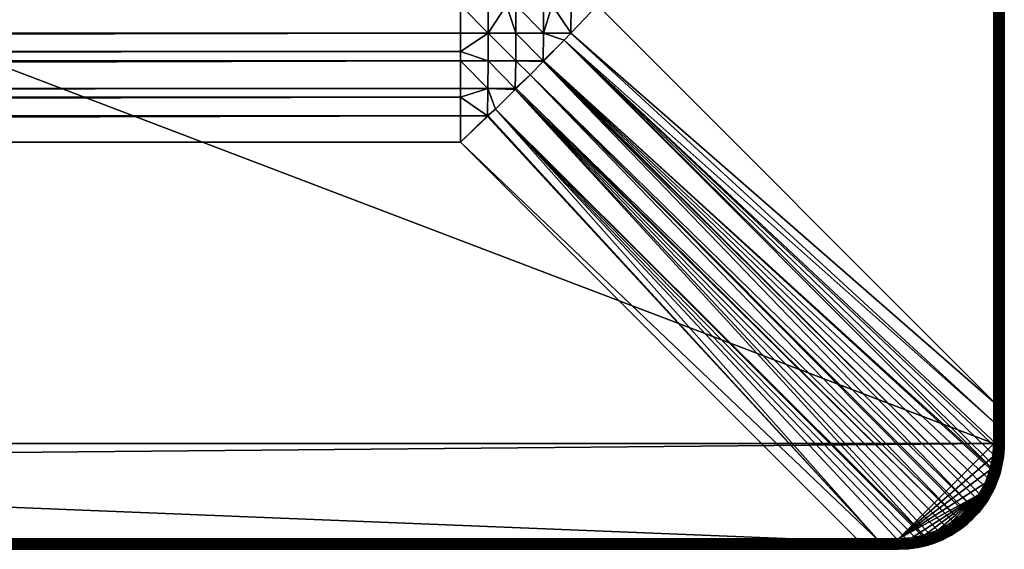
# Model space of a CAD drawing. Header units: inches. Extents: x 11 to 2011, y 36 to 836.
# Tile 73 of 108: x 1825 to 2011, y 36 to 136. Entities that reach past the tile are written whole.
import ezdxf

# ---------------------------------------------------------------- set-up
doc = ezdxf.new("R2010")
doc.units = ezdxf.units.IN
doc.header["$MEASUREMENT"] = 0
doc.layers.get('0').update_dxf_attribs({"true_color": 0x3d8606})

msp = doc.modelspace()

# ---------------------------------------------------------------- meshes
at = {"color": 71, "true_color": 0xb8e499}
mesh = msp.add_polyface(dxfattribs=at)
corners = [(814.88, 836.1, 707), (814.88, 836.1, 704.53), (422.88, 836.1, 707), (422.88, 836.1, 704.53), (30.88, 836.1, 707), (38.24, 836.1, 704.53), (30.88, 36.1, 707), (38.24, 36.1, 704.53), (422.88, 36.1, 707), (422.88, 36.1, 704.53), (814.88, 36.1, 707), (814.88, 36.1, 704.53), (2008.88, 56.1, 709), (12.88, 816.1, 709), (12.88, 56.1, 709), (30.88, 38.1, 709), (30.88, 834.1, 709), (1990.88, 834.1, 709), (113.62, 138.84, 679), (108.35, 733.37, 679.14), (113.62, 733.37, 679), (108.48, 754.26, 681.42), (108.46, 754.35, 681.44), (113.62, 759.25, 682.41), (108.36, 738.63, 679.28), (108.42, 749.1, 680.38), (113.62, 743.88, 679.55), (108.38, 743.88, 679.69), (113.62, 742.08, 679.41), (113.62, 738.63, 679.14), (113.62, 754.28, 681.21), (113.62, 750.73, 680.55), (113.62, 749.1, 680.25), (113.62, 112.95, 682.41), (108.46, 117.85, 681.44), (113.62, 117.92, 681.21), (108.48, 117.94, 681.42), (113.62, 121.48, 680.55), (108.42, 123.1, 680.38), (113.62, 123.1, 680.25), (108.38, 128.32, 679.69), (113.62, 128.32, 679.55), (113.62, 130.12, 679.41), (108.36, 133.57, 679.28), (113.62, 133.57, 679.14), (108.35, 138.84, 679.14), (38.24, 836.07, 704.21), (38.24, 36.13, 704.21), (1990.88, 38.1, 709), (30.88, 37.75, 708.97), (1990.88, 37.75, 708.97), (30.88, 37.42, 708.88), (1990.88, 37.42, 708.88), (30.88, 37.1, 708.73), (1990.88, 37.1, 708.73), (30.88, 36.82, 708.53), (1990.88, 36.82, 708.53), (30.88, 36.57, 708.29), (1990.88, 36.57, 708.29), (30.88, 36.37, 708), (30.88, 36.13, 707.35), (30.88, 836.07, 707.35)]
mesh.append_faces([[corners[k] for k in face] for face in [(0, 1, 2), (2, 1, 3), (2, 3, 4), (4, 3, 5), (6, 7, 8), (8, 7, 9), (8, 9, 10), (10, 9, 11), (12, 13, 14), (15, 12, 14), (16, 13, 17), (18, 19, 20), (21, 22, 23), (20, 19, 24), (25, 26, 27), (27, 26, 28), (27, 28, 24), (24, 28, 29), (24, 29, 20), (23, 30, 21), (21, 30, 31), (21, 31, 25), (25, 31, 32), (25, 32, 26), (33, 34, 35), (35, 34, 36), (35, 36, 37), (37, 36, 38), (37, 38, 39), (39, 38, 40), (39, 40, 41), (41, 40, 42), (42, 40, 43), (42, 43, 44), (44, 43, 45), (44, 45, 18), (5, 3, 46), (46, 3, 1), (9, 7, 47), (47, 11, 9), (48, 15, 49), (50, 49, 51), (52, 51, 53), (54, 53, 55), (56, 55, 57), (58, 57, 59), (6, 8, 60), (60, 8, 10), (2, 4, 61), (61, 0, 2)]], dxfattribs={"color": 71})
mesh = msp.add_polyface(dxfattribs=at)
corners = [(1990.88, 836.1, 707), (1983.52, 836.1, 704.53), (1598.88, 836.1, 707), (1598.88, 836.1, 704.53), (1206.88, 836.1, 707), (1206.88, 836.1, 704.53), (1206.88, 36.1, 707), (1206.88, 36.1, 704.53), (1598.88, 36.1, 707), (1598.88, 36.1, 704.53), (1990.88, 36.1, 707), (1983.52, 36.1, 704.53), (2008.88, 816.1, 709), (12.88, 816.1, 709), (2008.88, 56.1, 709), (1990.88, 38.1, 709), (30.88, 38.1, 709), (1990.88, 834.1, 709), (1913.41, 733.37, 679.14), (1913.41, 138.84, 679.14), (1908.15, 733.37, 679), (1908.15, 138.84, 679), (1913.4, 133.57, 679.28), (1908.15, 133.57, 679.14), (1908.15, 130.12, 679.41), (1908.15, 121.48, 680.55), (1908.15, 123.1, 680.25), (1913.35, 123.1, 680.38), (1913.38, 117.93, 681.42), (1913.3, 117.85, 681.44), (1913.29, 117.94, 681.42), (1908.15, 112.95, 682.41), (1908.15, 117.92, 681.21), (1914.76, 119.23, 681.16), (1908.15, 128.32, 679.55), (1913.38, 128.32, 679.69), (1908.15, 738.63, 679.14), (1913.38, 754.28, 681.42), (1913.35, 749.1, 680.38), (1913.29, 754.26, 681.42), (1913.3, 754.35, 681.44), (1913.4, 738.63, 679.28), (1908.15, 742.08, 679.41), (1913.38, 743.88, 679.69), (1908.15, 759.25, 682.41), (1908.15, 754.28, 681.21), (1908.15, 750.73, 680.55), (1908.15, 749.1, 680.25), (1908.15, 743.88, 679.55), (1983.52, 836.07, 704.21), (1983.52, 36.13, 704.21), (1990.88, 36.13, 707.35), (30.88, 835.98, 707.68), (1990.88, 835.98, 707.68), (1990.88, 836.07, 707.35)]
mesh.append_faces([[corners[k] for k in face] for face in [(0, 1, 2), (2, 1, 3), (2, 3, 4), (4, 3, 5), (6, 7, 8), (8, 7, 9), (8, 9, 10), (10, 9, 11), (12, 13, 14), (15, 14, 16), (17, 13, 12), (18, 19, 20), (20, 19, 21), (22, 23, 21), (23, 22, 24), (25, 26, 27), (28, 29, 30), (30, 29, 31), (30, 31, 32), (32, 25, 30), (30, 25, 27), (30, 27, 33), (26, 34, 27), (27, 34, 35), (34, 24, 35), (35, 24, 22), (21, 19, 22), (18, 20, 36), (37, 38, 39), (37, 39, 40), (18, 36, 41), (41, 36, 42), (41, 42, 43), (44, 40, 45), (45, 40, 39), (45, 39, 46), (46, 39, 38), (46, 38, 47), (47, 38, 43), (47, 43, 48), (48, 43, 42), (3, 1, 49), (49, 5, 3), (11, 9, 50), (50, 9, 7), (8, 10, 51), (51, 6, 8), (52, 53, 54), (0, 2, 54), (54, 2, 4)]], dxfattribs={"color": 71})
mesh = msp.add_polyface(dxfattribs=at)
corners = [(1206.88, 836.1, 707), (1206.88, 836.1, 704.53), (814.88, 836.1, 707), (814.88, 836.1, 704.53), (814.88, 36.1, 707), (814.88, 36.1, 704.53), (1206.88, 36.1, 707), (1206.88, 36.1, 704.53), (113.62, 733.37, 679), (1908.15, 138.84, 679), (113.62, 138.84, 679), (38.24, 37.58, 702.6), (113.62, 112.95, 682.41), (1983.52, 37.58, 702.6), (38.24, 834.62, 702.6), (1908.15, 759.25, 682.41), (113.62, 759.25, 682.41), (1908.15, 117.92, 681.21), (113.62, 117.92, 681.21), (1908.15, 121.48, 680.55), (113.62, 121.48, 680.55), (1908.15, 123.1, 680.25), (113.62, 123.1, 680.25), (1908.15, 128.32, 679.55), (113.62, 128.32, 679.55), (1908.15, 130.12, 679.41), (113.62, 130.12, 679.41), (1908.15, 133.57, 679.14), (113.62, 133.57, 679.14), (113.62, 754.28, 681.21), (1908.15, 754.28, 681.21), (113.62, 750.73, 680.55), (1908.15, 750.73, 680.55), (113.62, 749.1, 680.25), (1908.15, 749.1, 680.25), (113.62, 743.88, 679.55), (1908.15, 743.88, 679.55), (113.62, 742.08, 679.41), (1908.15, 742.08, 679.41), (113.62, 738.63, 679.14), (1908.15, 738.63, 679.14), (1983.52, 834.62, 702.6), (38.24, 834.93, 702.71), (1983.52, 834.93, 702.71), (38.24, 835.21, 702.87), (1983.52, 835.21, 702.87), (38.24, 835.47, 703.07), (1983.52, 835.47, 703.07), (38.24, 835.69, 703.32), (1983.52, 835.69, 703.32), (38.24, 835.87, 703.59), (1983.52, 835.87, 703.59), (38.24, 836, 703.89), (1983.52, 836, 703.89), (38.24, 836.07, 704.21), (1983.52, 836.07, 704.21), (1983.52, 37.28, 702.71), (38.24, 37.28, 702.71), (1983.52, 36.99, 702.87), (38.24, 36.99, 702.87), (1983.52, 36.73, 703.07), (38.24, 36.73, 703.07), (1983.52, 36.51, 703.32), (38.24, 36.51, 703.32), (1983.52, 36.34, 703.59), (38.24, 36.34, 703.59), (1983.52, 36.21, 703.89), (38.24, 36.21, 703.89), (1983.52, 36.13, 704.21), (38.24, 36.13, 704.21), (1990.88, 36.37, 708), (30.88, 36.37, 708), (30.88, 36.22, 707.68), (1990.88, 36.22, 707.68), (30.88, 36.13, 707.35), (1990.88, 36.13, 707.35), (30.88, 834.1, 709), (1990.88, 834.45, 708.97), (30.88, 834.45, 708.97), (1990.88, 834.79, 708.88), (30.88, 834.79, 708.88), (1990.88, 835.1, 708.73), (30.88, 835.1, 708.73), (1990.88, 835.39, 708.53), (30.88, 835.39, 708.53), (1990.88, 835.63, 708.29), (30.88, 835.63, 708.29), (1990.88, 835.83, 708), (30.88, 835.83, 708), (1990.88, 835.98, 707.68), (30.88, 835.98, 707.68), (1990.88, 836.07, 707.35), (30.88, 836.07, 707.35)]
mesh.append_faces([[corners[k] for k in face] for face in [(0, 1, 2), (2, 1, 3), (4, 5, 6), (6, 5, 7), (8, 9, 10), (11, 12, 13), (14, 15, 16), (17, 12, 18), (19, 18, 20), (21, 20, 22), (23, 22, 24), (25, 24, 26), (27, 26, 28), (9, 28, 10), (16, 15, 29), (29, 30, 31), (31, 32, 33), (33, 34, 35), (35, 36, 37), (37, 38, 39), (39, 40, 8), (41, 14, 42), (43, 42, 44), (45, 44, 46), (47, 46, 48), (49, 48, 50), (51, 50, 52), (53, 52, 54), (54, 3, 55), (11, 56, 57), (57, 58, 59), (59, 60, 61), (61, 62, 63), (63, 64, 65), (65, 66, 67), (67, 68, 69), (68, 7, 69), (69, 7, 5), (70, 71, 72), (73, 72, 74), (74, 4, 75), (76, 77, 78), (78, 79, 80), (80, 81, 82), (82, 83, 84), (84, 85, 86), (86, 87, 88), (88, 89, 90), (90, 91, 92), (92, 0, 2)]], dxfattribs={"color": 71})
mesh = msp.add_polyface(dxfattribs=at)
corners = [(1908.15, 733.37, 679), (1908.15, 138.84, 679), (113.62, 733.37, 679), (1983.52, 37.58, 702.6), (113.62, 112.95, 682.41), (1908.15, 112.95, 682.41), (1983.52, 834.62, 702.6), (1908.15, 759.25, 682.41), (38.24, 834.62, 702.6), (1908.15, 117.92, 681.21), (113.62, 117.92, 681.21), (1908.15, 121.48, 680.55), (113.62, 121.48, 680.55), (1908.15, 123.1, 680.25), (113.62, 123.1, 680.25), (1908.15, 128.32, 679.55), (113.62, 128.32, 679.55), (1908.15, 130.12, 679.41), (113.62, 130.12, 679.41), (1908.15, 133.57, 679.14), (113.62, 133.57, 679.14), (113.62, 754.28, 681.21), (1908.15, 754.28, 681.21), (113.62, 750.73, 680.55), (1908.15, 750.73, 680.55), (113.62, 749.1, 680.25), (1908.15, 749.1, 680.25), (113.62, 743.88, 679.55), (1908.15, 743.88, 679.55), (113.62, 742.08, 679.41), (1908.15, 742.08, 679.41), (113.62, 738.63, 679.14), (1908.15, 738.63, 679.14), (38.24, 834.93, 702.71), (1983.52, 834.93, 702.71), (38.24, 835.21, 702.87), (1983.52, 835.21, 702.87), (38.24, 835.47, 703.07), (1983.52, 835.47, 703.07), (38.24, 835.69, 703.32), (1983.52, 835.69, 703.32), (38.24, 835.87, 703.59), (1983.52, 835.87, 703.59), (38.24, 836, 703.89), (1983.52, 836, 703.89), (38.24, 836.07, 704.21), (1983.52, 836.07, 704.21), (814.88, 836.1, 704.53), (1206.88, 836.1, 704.53), (38.24, 37.58, 702.6), (1983.52, 37.28, 702.71), (38.24, 37.28, 702.71), (1983.52, 36.99, 702.87), (38.24, 36.99, 702.87), (1983.52, 36.73, 703.07), (38.24, 36.73, 703.07), (1983.52, 36.51, 703.32), (38.24, 36.51, 703.32), (1983.52, 36.34, 703.59), (38.24, 36.34, 703.59), (1983.52, 36.21, 703.89), (38.24, 36.21, 703.89), (1983.52, 36.13, 704.21), (1990.88, 38.1, 709), (30.88, 37.75, 708.97), (1990.88, 37.75, 708.97), (30.88, 37.42, 708.88), (1990.88, 37.42, 708.88), (30.88, 37.1, 708.73), (1990.88, 37.1, 708.73), (30.88, 36.82, 708.53), (1990.88, 36.82, 708.53), (30.88, 36.57, 708.29), (1990.88, 36.57, 708.29), (30.88, 36.37, 708), (1990.88, 36.37, 708), (30.88, 36.22, 707.68), (1990.88, 36.22, 707.68), (30.88, 36.13, 707.35), (1990.88, 36.13, 707.35), (814.88, 36.1, 707), (1206.88, 36.1, 707), (30.88, 834.1, 709), (1990.88, 834.1, 709), (1990.88, 834.45, 708.97), (30.88, 834.45, 708.97), (1990.88, 834.79, 708.88), (30.88, 834.79, 708.88), (1990.88, 835.1, 708.73), (30.88, 835.1, 708.73), (1990.88, 835.39, 708.53), (30.88, 835.39, 708.53), (1990.88, 835.63, 708.29), (30.88, 835.63, 708.29), (1990.88, 835.83, 708), (30.88, 835.83, 708), (1990.88, 835.98, 707.68), (1990.88, 836.07, 707.35), (1206.88, 836.1, 707), (30.88, 836.07, 707.35)]
mesh.append_faces([[corners[k] for k in face] for face in [(0, 1, 2), (3, 4, 5), (6, 7, 8), (5, 4, 9), (9, 10, 11), (11, 12, 13), (13, 14, 15), (15, 16, 17), (17, 18, 19), (19, 20, 1), (21, 7, 22), (23, 22, 24), (25, 24, 26), (27, 26, 28), (29, 28, 30), (31, 30, 32), (2, 32, 0), (6, 33, 34), (34, 35, 36), (36, 37, 38), (38, 39, 40), (40, 41, 42), (42, 43, 44), (44, 45, 46), (46, 47, 48), (49, 3, 50), (51, 50, 52), (53, 52, 54), (55, 54, 56), (57, 56, 58), (59, 58, 60), (61, 60, 62), (63, 64, 65), (65, 66, 67), (67, 68, 69), (69, 70, 71), (71, 72, 73), (73, 74, 75), (75, 76, 77), (77, 78, 79), (79, 80, 81), (82, 83, 84), (85, 84, 86), (87, 86, 88), (89, 88, 90), (91, 90, 92), (93, 92, 94), (95, 94, 96), (97, 98, 99)]], dxfattribs={"color": 71})
mesh = msp.add_polyface(dxfattribs=at)
corners = [(1995.95, 38.83, 709), (1998.36, 39.73, 709), (2006.02, 46.37, 709), (2007.25, 48.62, 709), (2008.15, 51.03, 709), (1990.88, 38.1, 709), (1990.88, 834.1, 709), (2008.88, 816.1, 709), (1993.44, 833.92, 709), (1993.44, 38.28, 709), (2000.61, 40.96, 709), (2002.61, 39.96, 707), (2000.88, 38.78, 704.83), (2002.44, 39.78, 704.83), (2001.5, 41.11, 702.87), (2002.34, 41.73, 702.87), (2001.69, 40.83, 702.96), (2002.54, 41.47, 702.96), (2001.87, 40.58, 703.11), (2002.74, 41.23, 703.11), (2002.04, 40.35, 703.31), (2002.91, 41.01, 703.31), (2002.18, 40.15, 703.56), (2003.06, 40.82, 703.56), (2002.29, 39.99, 703.84), (2000.07, 40.18, 702.87), (2000.24, 39.89, 702.96), (2000.39, 39.63, 703.11), (2000.53, 39.38, 703.31), (2000.65, 39.17, 703.56), (2000.75, 39.01, 703.84), (2000.82, 38.88, 704.16), (2002.37, 39.88, 704.16), (2000.86, 38.8, 704.49), (2002.42, 39.8, 704.49), (1998.56, 39.39, 702.87), (1998.7, 39.09, 702.96), (1998.83, 38.81, 703.11), (2002.63, 39.93, 704.83), (1998.5, 39.41, 708.97), (2002.67, 42.5, 709), (2000.8, 40.67, 708.97), (2001.68, 39.3, 707.35), (2001.69, 39.28, 707), (2002.9, 42.24, 708.97), (2000.98, 40.38, 708.88), (2003.12, 41.98, 708.88), (2001.15, 40.12, 708.73), (2003.32, 41.74, 708.73), (2001.31, 39.88, 708.53), (2003.51, 41.53, 708.53), (2001.44, 39.67, 708.29), (2003.67, 41.34, 708.29), (2001.55, 39.5, 708), (2003.8, 41.19, 708), (2001.63, 39.38, 707.68), (2003.9, 41.08, 707.68), (1998.64, 39.11, 708.88), (1998.77, 38.82, 708.73), (1998.89, 38.56, 708.53)]
mesh.append_faces([[corners[k] for k in face] for face in [(0, 1, 2), (3, 4, 5), (6, 7, 8), (3, 5, 2), (2, 5, 9), (2, 9, 0), (1, 10, 2), (11, 12, 13), (14, 15, 16), (16, 15, 17), (16, 17, 18), (18, 17, 19), (18, 19, 20), (20, 21, 22), (22, 23, 24), (25, 14, 26), (26, 14, 16), (26, 16, 27), (27, 16, 18), (27, 18, 28), (28, 18, 20), (28, 20, 29), (29, 20, 22), (29, 22, 30), (30, 22, 24), (31, 24, 32), (33, 32, 34), (35, 25, 36), (36, 25, 26), (37, 26, 27), (12, 34, 13), (13, 34, 38), (10, 1, 39), (40, 10, 41), (42, 43, 11), (40, 41, 44), (44, 41, 45), (44, 45, 46), (46, 45, 47), (48, 47, 49), (50, 49, 51), (52, 51, 53), (54, 53, 55), (56, 55, 42), (10, 39, 41), (41, 39, 57), (41, 57, 45), (45, 57, 58), (45, 58, 47), (47, 59, 49)]], dxfattribs={"color": 71})
mesh = msp.add_polyface(dxfattribs=at)
corners = [(2009.4, 63.47, 702.6), (1934.03, 138.84, 682.41), (2009.4, 808.74, 702.6), (1994.33, 38, 702.82), (1992.66, 37.75, 702.79), (1914.76, 119.23, 681.16), (1990.96, 37.66, 702.73), (1918.53, 122.94, 680.92), (2000.07, 40.18, 702.87), (1998.56, 39.39, 702.87), (1996.97, 38.74, 702.86), (1995.98, 38.41, 702.85), (1995.66, 38.33, 702.84), (2001.5, 41.11, 702.87), (1918.7, 123.1, 680.91), (2002.34, 41.73, 702.87), (1921.31, 125.67, 680.75), (2003.63, 42.87, 702.87), (2004.8, 44.11, 702.87), (2003.86, 43.12, 702.87), (1923.78, 128.19, 680.91), (2006.45, 46.33, 702.87), (2005.86, 45.45, 702.87), (1923.91, 128.32, 680.92), (2008.66, 51.32, 702.84), (2008.56, 50.97, 702.85), (2008, 49.37, 702.86), (2007.3, 47.82, 702.87), (1929.02, 133.56, 681.41), (2009.36, 59.75, 702.63), (1927.75, 132.23, 681.16), (2009.33, 56.02, 702.73), (2009.31, 55.34, 702.76), (2009.15, 53.66, 702.8), (2008.83, 51.99, 702.83), (1927.75, 739.98, 681.16), (2008.98, 819.55, 702.82), (2009.23, 817.88, 702.79), (1934.03, 733.37, 682.41), (2009.36, 812.45, 702.63), (2009.33, 816.18, 702.73), (1990.95, 37.34, 702.83), (1992.68, 37.43, 702.89), (1990.95, 37.04, 702.99), (1992.71, 37.13, 703.04), (1990.94, 36.77, 703.19), (1987.22, 37.01, 702.89), (1983.52, 36.99, 702.87), (1987.23, 37.31, 702.74), (1983.52, 37.28, 702.71), (1987.23, 37.62, 702.63), (1983.52, 37.58, 702.6), (1993.44, 38.28, 709), (1990.88, 38.1, 709), (1990.88, 37.75, 708.97), (1993.49, 37.94, 708.97), (1990.88, 37.42, 708.88), (1993.54, 37.61, 708.88), (1990.88, 37.1, 708.73), (1993.58, 37.29, 708.73), (1990.88, 36.82, 708.53), (1993.63, 37.01, 708.53)]
mesh.append_faces([[corners[k] for k in face] for face in [(0, 1, 2), (3, 4, 5), (5, 4, 6), (7, 8, 9), (9, 10, 7), (7, 10, 11), (5, 11, 12), (5, 12, 3), (8, 7, 13), (13, 14, 15), (15, 16, 17), (16, 18, 19), (16, 19, 17), (20, 21, 22), (20, 22, 18), (23, 24, 25), (25, 26, 23), (23, 26, 27), (23, 27, 21), (28, 0, 29), (30, 29, 31), (30, 31, 32), (32, 33, 30), (30, 33, 34), (30, 34, 24), (35, 36, 37), (2, 38, 39), (37, 40, 35), (35, 40, 39), (41, 42, 43), (43, 42, 44), (43, 44, 45), (4, 42, 41), (4, 41, 6), (46, 47, 48), (48, 47, 49), (48, 49, 50), (50, 49, 51), (43, 46, 41), (41, 46, 48), (41, 48, 6), (6, 48, 50), (52, 53, 54), (52, 54, 55), (55, 54, 56), (55, 56, 57), (57, 56, 58), (57, 58, 59), (59, 58, 60), (59, 60, 61)]], dxfattribs={"color": 71})
mesh = msp.add_polyface(dxfattribs=at)
corners = [(2010.88, 56.1, 704.68), (2010.88, 59.79, 704.57), (2010.88, 56.1, 707), (2010.88, 63.47, 704.53), (2010.88, 208.1, 707), (2010.88, 208.1, 704.53), (2010.88, 360.1, 707), (2010.88, 360.1, 704.53), (2010.85, 63.47, 704.21), (2010.88, 512.1, 704.53), (2010.85, 59.78, 704.24), (2010.85, 56.09, 704.35), (2010.77, 59.78, 703.92), (2010.77, 56.08, 704.02), (2010.64, 59.77, 703.62), (2010.63, 56.06, 703.71), (2010.46, 59.77, 703.34), (2010.44, 56.05, 703.44), (2010.23, 59.76, 703.1), (2010.21, 56.04, 703.19), (2009.97, 59.76, 702.89), (2009.94, 56.03, 702.99), (2009.68, 59.75, 702.74), (2009.65, 56.03, 702.83), (2009.36, 59.75, 702.63), (2010.77, 63.47, 703.89), (2010.64, 63.47, 703.59), (2010.47, 63.47, 703.32), (2010.25, 63.47, 703.07), (2009.99, 63.47, 702.87), (2009.71, 63.47, 702.71), (2009.4, 63.47, 702.6), (2008.88, 816.1, 709), (2008.88, 56.1, 709), (2009.23, 56.1, 708.97), (2009.23, 816.1, 708.97), (2009.56, 56.1, 708.88), (2009.56, 816.1, 708.88), (2009.88, 56.1, 708.73), (2009.88, 816.1, 708.73), (2010.17, 56.1, 708.53), (2010.17, 816.1, 708.53), (2010.41, 56.1, 708.29), (2010.41, 816.1, 708.29), (2010.61, 56.1, 708), (2010.61, 816.1, 708), (2010.76, 56.1, 707.68), (2010.76, 816.1, 707.68), (2010.85, 56.1, 707.35)]
mesh.append_faces([[corners[k] for k in face] for face in [(0, 1, 2), (2, 1, 3), (2, 3, 4), (4, 3, 5), (4, 5, 6), (6, 5, 7), (5, 3, 8), (8, 9, 7), (8, 7, 5), (1, 0, 10), (10, 0, 11), (10, 11, 12), (12, 11, 13), (12, 13, 14), (14, 13, 15), (14, 15, 16), (16, 15, 17), (16, 17, 18), (18, 17, 19), (18, 19, 20), (20, 19, 21), (20, 21, 22), (22, 21, 23), (22, 23, 24), (3, 1, 8), (8, 1, 10), (8, 10, 25), (25, 10, 12), (25, 12, 26), (26, 12, 14), (26, 14, 27), (27, 14, 16), (27, 16, 28), (28, 16, 18), (28, 18, 29), (29, 18, 20), (29, 20, 30), (30, 20, 22), (30, 22, 31), (31, 22, 24), (32, 33, 34), (35, 34, 36), (37, 36, 38), (39, 38, 40), (41, 40, 42), (43, 42, 44), (45, 44, 46), (47, 46, 48), (2, 4, 48), (48, 4, 6)]], dxfattribs={"color": 71})
mesh = msp.add_polyface(dxfattribs=at)
corners = [(2010.88, 360.1, 707), (2010.88, 360.1, 704.53), (2010.88, 512.1, 707), (2010.88, 512.1, 704.53), (2010.88, 664.1, 707), (2010.88, 664.1, 704.53), (2010.88, 816.1, 707), (2010.88, 808.74, 704.53), (2009.4, 63.47, 702.6), (2009.4, 808.74, 702.6), (2009.71, 808.74, 702.71), (2009.71, 63.47, 702.71), (2009.99, 808.74, 702.87), (2009.99, 63.47, 702.87), (2010.25, 808.74, 703.07), (2010.25, 63.47, 703.07), (2010.47, 808.74, 703.32), (2010.47, 63.47, 703.32), (2010.64, 808.74, 703.59), (2010.64, 63.47, 703.59), (2010.77, 808.74, 703.89), (2010.77, 63.47, 703.89), (2010.85, 808.74, 704.21), (2010.85, 63.47, 704.21), (2010.88, 812.41, 704.57), (2010.85, 812.42, 704.24), (2010.77, 812.42, 703.92), (2010.64, 812.43, 703.62), (2010.46, 812.44, 703.34), (2010.23, 812.44, 703.1), (2009.97, 812.45, 702.89), (2009.68, 812.45, 702.74), (2009.36, 812.45, 702.63), (2008.88, 816.1, 709), (2009.23, 56.1, 708.97), (2009.23, 816.1, 708.97), (2009.56, 56.1, 708.88), (2009.56, 816.1, 708.88), (2009.88, 56.1, 708.73), (2009.88, 816.1, 708.73), (2010.17, 56.1, 708.53), (2010.17, 816.1, 708.53), (2010.41, 56.1, 708.29), (2010.41, 816.1, 708.29), (2010.61, 56.1, 708), (2010.61, 816.1, 708), (2010.76, 56.1, 707.68), (2010.76, 816.1, 707.68), (2010.85, 56.1, 707.35), (2010.85, 816.1, 707.35)]
mesh.append_faces([[corners[k] for k in face] for face in [(0, 1, 2), (2, 1, 3), (2, 3, 4), (4, 3, 5), (4, 5, 6), (6, 5, 7), (8, 9, 10), (8, 10, 11), (11, 10, 12), (11, 12, 13), (13, 12, 14), (13, 14, 15), (15, 14, 16), (15, 16, 17), (17, 16, 18), (17, 18, 19), (19, 18, 20), (19, 20, 21), (21, 20, 22), (21, 22, 23), (7, 5, 22), (22, 5, 3), (22, 3, 23), (24, 7, 25), (25, 7, 22), (25, 22, 26), (26, 22, 20), (26, 20, 27), (27, 20, 18), (27, 18, 28), (28, 18, 16), (28, 16, 29), (29, 16, 14), (29, 14, 30), (30, 14, 12), (31, 12, 10), (32, 10, 9), (33, 34, 35), (35, 36, 37), (37, 38, 39), (39, 40, 41), (41, 42, 43), (43, 44, 45), (45, 46, 47), (47, 48, 49), (4, 6, 49), (48, 0, 49), (49, 0, 2), (49, 2, 4)]], dxfattribs={"color": 71})
mesh = msp.add_polyface(dxfattribs=at)
corners = [(1929.06, 733.37, 681.21), (1934.03, 138.84, 682.41), (1929.06, 138.84, 681.21), (1925.51, 733.37, 680.55), (1925.51, 138.84, 680.55), (1923.88, 733.37, 680.25), (1923.88, 138.84, 680.25), (1918.66, 733.37, 679.55), (1918.66, 138.84, 679.55), (1916.86, 733.37, 679.41), (1916.86, 138.84, 679.41), (1913.41, 733.37, 679.14), (1913.41, 138.84, 679.14), (1913.38, 117.93, 681.42), (1914.76, 119.23, 681.16), (1987.23, 37.62, 702.63), (1990.96, 37.66, 702.73), (1983.52, 37.58, 702.6), (1908.15, 112.95, 682.41), (1913.3, 117.85, 681.44), (1918.53, 122.94, 680.92), (1995.98, 38.41, 702.85), (2001.5, 41.11, 702.87), (1918.7, 123.1, 680.91), (2002.34, 41.73, 702.87), (1921.31, 125.67, 680.75), (1923.78, 128.19, 680.91), (2004.8, 44.11, 702.87), (1923.91, 128.32, 680.92), (2006.45, 46.33, 702.87), (1927.75, 132.23, 681.16), (2008.66, 51.32, 702.84), (1929.03, 133.57, 681.42), (2009.4, 63.47, 702.6), (1929.02, 133.56, 681.41), (2009.36, 59.75, 702.63), (1928.99, 133.6, 681.41), (1913.29, 117.94, 681.42), (1918.51, 123.12, 680.89), (1913.35, 123.1, 680.38), (1923.77, 128.34, 680.89), (1918.6, 128.32, 680.11), (1923.86, 133.57, 680.38), (1913.38, 128.32, 679.69), (1913.4, 133.57, 679.28), (1918.65, 133.57, 679.69)]
mesh.append_faces([[corners[k] for k in face] for face in [(0, 1, 2), (3, 2, 4), (5, 4, 6), (7, 6, 8), (9, 8, 10), (11, 10, 12), (13, 14, 15), (14, 16, 15), (17, 18, 15), (15, 18, 19), (15, 19, 13), (20, 21, 14), (22, 20, 23), (24, 23, 25), (26, 27, 25), (28, 29, 26), (30, 31, 28), (32, 1, 33), (32, 33, 34), (34, 35, 30), (34, 36, 32), (14, 13, 37), (25, 23, 38), (38, 23, 20), (38, 20, 39), (30, 28, 40), (40, 28, 26), (40, 26, 41), (36, 34, 42), (14, 39, 20), (39, 43, 38), (38, 43, 41), (38, 41, 25), (25, 41, 26), (43, 44, 41), (41, 44, 45), (41, 45, 40), (40, 45, 42), (40, 42, 30), (30, 42, 34), (1, 32, 2), (2, 32, 36), (2, 36, 4), (4, 36, 42), (44, 12, 10), (44, 10, 45), (45, 10, 8), (45, 8, 42), (42, 8, 6), (42, 6, 4)]], dxfattribs={"color": 71})
mesh = msp.add_polyface(dxfattribs=at)
corners = [(2010.68, 53.26, 707), (2010.71, 53.51, 704.76), (2010.88, 56.1, 707), (2010.87, 55.35, 704.71), (2010.88, 56.1, 704.68), (2009.36, 59.75, 702.63), (2009.65, 56.03, 702.83), (2009.33, 56.02, 702.73), (2009.31, 55.34, 702.76), (2009.63, 55.34, 702.86), (2009.93, 55.33, 703.01), (2009.94, 56.03, 702.99), (2010.2, 55.33, 703.21), (2010.21, 56.04, 703.19), (2010.43, 55.33, 703.46), (2010.44, 56.05, 703.44), (2010.62, 55.33, 703.74), (2010.63, 56.06, 703.71), (2010.75, 55.33, 704.05), (2010.77, 56.08, 704.02), (2010.84, 55.34, 704.37), (2010.85, 56.09, 704.35), (2009.15, 53.66, 702.8), (2009.47, 53.62, 702.9), (2009.77, 53.59, 703.06), (2010.04, 53.56, 703.26), (2010.27, 53.53, 703.5), (2010.46, 53.52, 703.78), (2010.6, 53.51, 704.09), (2010.68, 53.5, 704.42), (2009.69, 53.4, 708.73), (2009.56, 56.1, 708.88), (2009.37, 53.44, 708.88), (2009.23, 56.1, 708.97), (2009.04, 53.49, 708.97), (2008.88, 56.1, 709), (2008.7, 53.54, 709), (2010.41, 56.1, 708.29), (2010.41, 53.29, 708), (2010.61, 56.1, 708), (2010.56, 53.27, 707.68), (2010.76, 56.1, 707.68), (2010.65, 53.26, 707.35), (2010.85, 56.1, 707.35), (2010.21, 53.32, 708.29), (2010.17, 56.1, 708.53), (2009.97, 53.36, 708.53), (2009.88, 56.1, 708.73)]
mesh.append_faces([[corners[k] for k in face] for face in [(0, 1, 2), (2, 1, 3), (2, 3, 4), (5, 6, 7), (8, 7, 9), (9, 7, 6), (9, 6, 10), (10, 6, 11), (10, 11, 12), (12, 11, 13), (12, 13, 14), (14, 13, 15), (14, 15, 16), (16, 15, 17), (16, 17, 18), (18, 17, 19), (18, 19, 20), (20, 19, 21), (20, 21, 3), (3, 21, 4), (22, 8, 23), (23, 8, 9), (23, 9, 24), (24, 9, 10), (24, 10, 25), (25, 10, 12), (25, 12, 26), (26, 12, 14), (27, 14, 16), (28, 16, 18), (29, 18, 20), (1, 20, 3), (30, 31, 32), (32, 31, 33), (32, 33, 34), (34, 33, 35), (34, 35, 36), (37, 38, 39), (39, 38, 40), (39, 40, 41), (41, 40, 42), (41, 42, 43), (43, 42, 0), (43, 0, 2), (44, 38, 37), (44, 37, 45), (46, 44, 45), (46, 45, 47), (30, 46, 47), (30, 47, 31)]], dxfattribs={"color": 71})
mesh = msp.add_polyface(dxfattribs=at)
corners = [(1990.88, 38.1, 709), (2008.7, 53.54, 709), (2008.88, 56.1, 709), (2009.07, 47.79, 707), (2009.5, 48.8, 704.82), (2009.87, 49.93, 707), (2009.88, 49.93, 704.81), (2009.47, 48.81, 704.48), (2008.66, 51.32, 702.84), (2008.83, 51.99, 702.83), (2009.15, 51.92, 702.93), (2009.15, 53.66, 702.8), (2009.47, 53.62, 702.9), (2009.45, 51.86, 703.09), (2009.77, 53.59, 703.06), (2009.72, 51.8, 703.29), (2008.56, 50.97, 702.85), (2008.88, 50.88, 702.95), (2009.17, 50.8, 703.1), (2009.43, 50.73, 703.3), (2009.66, 50.66, 703.54), (2008, 49.37, 702.86), (2008.31, 49.25, 702.96), (2008.6, 49.14, 703.11), (2008.85, 49.04, 703.31), (2009.08, 48.96, 703.56), (2009.26, 48.89, 703.84), (2009.85, 50.62, 703.83), (2009.39, 48.84, 704.15), (2009.98, 50.58, 704.14), (2009.39, 50.67, 708.53), (2009.69, 53.4, 708.73), (2009.11, 50.75, 708.73), (2009.37, 53.44, 708.88), (2008.81, 50.84, 708.88), (2009.04, 53.49, 708.97), (2008.48, 50.93, 708.97), (2008.15, 51.03, 709), (2008.65, 47.99, 708.29), (2008.42, 48.09, 708.53), (2008.16, 48.21, 708.73), (2007.88, 48.34, 708.88), (2007.57, 48.48, 708.97), (2007.25, 48.62, 709), (2008.96, 47.84, 707.68), (2009.95, 50.5, 707.68), (2009.81, 50.54, 708), (2010.04, 50.48, 707.35), (2008.83, 47.9, 708), (2009.62, 50.6, 708.29), (2009.97, 53.36, 708.53)]
mesh.append_faces([[corners[k] for k in face] for face in [(0, 1, 2), (3, 4, 5), (6, 4, 7), (8, 9, 10), (9, 11, 10), (10, 11, 12), (10, 12, 13), (13, 12, 14), (13, 14, 15), (16, 8, 17), (17, 8, 10), (17, 10, 18), (18, 10, 13), (18, 13, 19), (19, 13, 15), (19, 15, 20), (21, 16, 22), (22, 16, 17), (22, 17, 23), (23, 17, 18), (23, 18, 24), (24, 18, 19), (24, 19, 25), (25, 19, 20), (25, 20, 26), (26, 20, 27), (26, 27, 28), (28, 29, 7), (30, 31, 32), (32, 31, 33), (32, 33, 34), (34, 33, 35), (34, 35, 36), (36, 35, 1), (36, 1, 37), (38, 30, 39), (39, 30, 32), (39, 32, 40), (40, 32, 34), (40, 34, 41), (41, 34, 36), (41, 36, 42), (42, 36, 37), (42, 37, 43), (44, 45, 46), (47, 3, 5), (48, 46, 49), (38, 49, 30), (30, 49, 50)]], dxfattribs={"color": 71})
mesh = msp.add_polyface(dxfattribs=at)
corners = [(2010.62, 52.98, 707), (2010.62, 52.98, 704.77), (2010.68, 53.26, 707), (2010.71, 53.51, 704.76), (2009.87, 49.93, 707), (2009.5, 48.8, 704.82), (2009.88, 49.93, 704.81), (2010.07, 50.47, 707), (2010.1, 50.56, 704.8), (2010.38, 51.68, 704.79), (2010.36, 51.68, 704.45), (2010.27, 53.53, 703.5), (2010.43, 55.33, 703.46), (2010.46, 53.52, 703.78), (2010.62, 55.33, 703.74), (2010.6, 53.51, 704.09), (2010.75, 55.33, 704.05), (2010.68, 53.5, 704.42), (2010.84, 55.34, 704.37), (2009.72, 51.8, 703.29), (2009.77, 53.59, 703.06), (2010.04, 53.56, 703.26), (2009.95, 51.75, 703.53), (2010.13, 51.72, 703.81), (2010.27, 51.69, 704.12), (2009.66, 50.66, 703.54), (2009.85, 50.62, 703.83), (2009.98, 50.58, 704.14), (2010.07, 50.56, 704.47), (2009.39, 48.84, 704.15), (2009.47, 48.81, 704.48), (2010.65, 53.26, 707.35), (2009.05, 47.81, 707.35), (2010.04, 50.48, 707.35), (2009.95, 50.5, 707.68), (2010.41, 53.29, 708), (2010.56, 53.27, 707.68), (2009.81, 50.54, 708), (2010.21, 53.32, 708.29), (2009.62, 50.6, 708.29), (2009.97, 53.36, 708.53), (2009.39, 50.67, 708.53), (2009.69, 53.4, 708.73)]
mesh.append_faces([[corners[k] for k in face] for face in [(0, 1, 2), (2, 1, 3), (4, 5, 6), (4, 6, 7), (7, 6, 8), (7, 8, 0), (0, 8, 9), (0, 9, 1), (1, 9, 10), (11, 12, 13), (13, 14, 15), (15, 16, 17), (17, 18, 3), (19, 20, 21), (19, 21, 22), (22, 21, 11), (22, 11, 23), (23, 11, 13), (23, 13, 24), (24, 13, 15), (24, 15, 10), (10, 15, 17), (10, 17, 1), (1, 17, 3), (25, 19, 22), (25, 22, 26), (26, 22, 23), (26, 23, 27), (27, 23, 24), (27, 24, 28), (28, 24, 10), (28, 10, 8), (8, 10, 9), (29, 26, 27), (30, 27, 28), (30, 28, 6), (6, 28, 8), (0, 2, 31), (32, 33, 34), (35, 34, 36), (36, 34, 33), (36, 33, 31), (31, 33, 7), (31, 7, 0), (37, 34, 35), (37, 35, 38), (33, 4, 7), (39, 37, 38), (39, 38, 40), (41, 40, 42)]], dxfattribs={"color": 71})
mesh = msp.add_polyface(dxfattribs=at)
corners = [(2008.15, 51.03, 709), (2008.7, 53.54, 709), (1990.88, 38.1, 709), (2006.02, 46.37, 709), (2002.67, 42.5, 709), (2004.48, 44.31, 709), (2007.02, 44.38, 707), (2007.18, 44.51, 704.83), (2007.71, 45.29, 707), (2007.82, 45.47, 704.83), (2007.05, 44.35, 704.83), (2006.45, 46.33, 702.87), (2007.3, 47.82, 702.87), (2006.73, 46.15, 702.96), (2007.59, 47.67, 702.96), (2006.99, 45.99, 703.11), (2007.87, 47.53, 703.11), (2007.23, 45.84, 703.32), (2008.12, 47.41, 703.31), (2007.43, 45.71, 703.56), (2005.86, 45.45, 702.87), (2006.13, 45.26, 702.96), (2006.38, 45.08, 703.11), (2006.61, 44.92, 703.31), (2006.81, 44.78, 703.56), (2006.97, 44.66, 703.84), (2007.6, 45.61, 703.84), (2007.08, 44.58, 704.16), (2007.72, 45.53, 704.16), (2007.16, 44.53, 704.49), (2007.79, 45.48, 704.49), (2004.8, 44.11, 702.87), (2005.06, 43.9, 702.96), (2005.29, 43.69, 703.11), (2005.5, 43.51, 703.31), (2005.69, 43.35, 703.56), (2007.1, 45.67, 708.53), (2008.16, 48.21, 708.73), (2006.86, 45.83, 708.73), (2007.88, 48.34, 708.88), (2006.6, 46, 708.88), (2007.57, 48.48, 708.97), (2006.32, 46.18, 708.97), (2007.25, 48.62, 709), (2005.79, 43.18, 708), (2007.48, 45.43, 708), (2007.31, 45.54, 708.29), (2005.64, 43.31, 708.29), (2005.46, 43.47, 708.53), (2005.24, 43.66, 708.73), (2005, 43.87, 708.88), (2004.75, 44.09, 708.97), (2007.68, 45.31, 707.35), (2005.97, 43.02, 707.35), (2007.6, 45.35, 707.68), (2005.9, 43.08, 707.68)]
mesh.append_faces([[corners[k] for k in face] for face in [(0, 1, 2), (3, 4, 5), (6, 7, 8), (8, 7, 9), (6, 10, 7), (11, 12, 13), (13, 12, 14), (13, 14, 15), (15, 14, 16), (15, 16, 17), (17, 18, 19), (20, 11, 21), (21, 11, 13), (21, 13, 22), (22, 13, 15), (22, 15, 23), (23, 15, 17), (23, 17, 24), (24, 17, 19), (24, 19, 25), (25, 19, 26), (25, 26, 27), (27, 26, 28), (27, 28, 29), (29, 28, 30), (29, 30, 7), (31, 20, 32), (32, 20, 21), (33, 21, 22), (34, 22, 23), (35, 23, 24), (10, 29, 7), (36, 37, 38), (38, 39, 40), (40, 39, 41), (40, 41, 42), (42, 41, 43), (42, 43, 3), (44, 45, 46), (47, 46, 36), (48, 36, 38), (49, 38, 40), (49, 40, 50), (50, 40, 42), (50, 42, 51), (51, 42, 3), (51, 3, 5), (6, 8, 52), (53, 52, 54), (55, 54, 45)]], dxfattribs={"color": 71})
mesh = msp.add_polyface(dxfattribs=at)
corners = [(2008.66, 47.04, 707), (2008.74, 47.1, 704.83), (2009.07, 47.79, 707), (2009.5, 48.8, 704.82), (2007.71, 45.29, 707), (2007.82, 45.47, 704.83), (2008.7, 47.02, 704.83), (2007.79, 45.48, 704.49), (2007.3, 47.82, 702.87), (2008, 49.37, 702.86), (2007.59, 47.67, 702.96), (2008.31, 49.25, 702.96), (2007.87, 47.53, 703.11), (2008.6, 49.14, 703.11), (2008.12, 47.41, 703.31), (2008.85, 49.04, 703.31), (2008.33, 47.3, 703.56), (2009.08, 48.96, 703.56), (2008.51, 47.22, 703.84), (2009.26, 48.89, 703.84), (2008.64, 47.15, 704.16), (2009.39, 48.84, 704.15), (2008.71, 47.11, 704.49), (2009.47, 48.81, 704.48), (2007.23, 45.84, 703.32), (2007.43, 45.71, 703.56), (2007.6, 45.61, 703.84), (2007.72, 45.53, 704.16), (2007.18, 44.51, 704.83), (2007.48, 45.43, 708), (2008.65, 47.99, 708.29), (2007.31, 45.54, 708.29), (2008.42, 48.09, 708.53), (2007.1, 45.67, 708.53), (2008.16, 48.21, 708.73), (2006.86, 45.83, 708.73), (2007.88, 48.34, 708.88), (2007.68, 45.31, 707.35), (2009.05, 47.81, 707.35), (2008.96, 47.84, 707.68), (2009.95, 50.5, 707.68), (2010.04, 50.48, 707.35), (2007.6, 45.35, 707.68), (2008.83, 47.9, 708), (2009.81, 50.54, 708), (2009.62, 50.6, 708.29)]
mesh.append_faces([[corners[k] for k in face] for face in [(0, 1, 2), (2, 1, 3), (4, 5, 0), (0, 5, 6), (0, 6, 1), (6, 5, 7), (8, 9, 10), (10, 9, 11), (10, 11, 12), (12, 11, 13), (12, 13, 14), (14, 13, 15), (14, 15, 16), (16, 15, 17), (16, 17, 18), (18, 17, 19), (18, 19, 20), (20, 19, 21), (20, 21, 22), (22, 21, 23), (22, 23, 1), (1, 23, 3), (24, 12, 14), (25, 14, 16), (25, 16, 26), (26, 16, 18), (26, 18, 27), (27, 18, 20), (27, 20, 7), (7, 20, 22), (7, 22, 6), (6, 22, 1), (28, 7, 5), (29, 30, 31), (31, 30, 32), (31, 32, 33), (33, 32, 34), (35, 34, 36), (37, 4, 38), (37, 38, 39), (39, 38, 40), (4, 0, 38), (38, 0, 2), (38, 2, 41), (42, 37, 39), (42, 39, 43), (43, 39, 44), (29, 42, 43), (29, 43, 30), (30, 43, 45)]], dxfattribs={"color": 71})
mesh = msp.add_polyface(dxfattribs=at)
corners = [(2006.02, 46.37, 709), (2000.61, 40.96, 709), (2002.67, 42.5, 709), (2004.99, 42, 707), (2005.01, 41.97, 704.84), (2006, 43, 707), (2006.04, 43.05, 704.84), (2007.02, 44.38, 707), (2007.05, 44.35, 704.83), (2003.86, 43.12, 702.87), (2004.8, 44.11, 702.87), (2005.06, 43.9, 702.96), (2006.13, 45.26, 702.96), (2005.29, 43.69, 703.11), (2006.38, 45.08, 703.11), (2005.5, 43.51, 703.31), (2006.61, 44.92, 703.31), (2005.69, 43.35, 703.56), (2006.81, 44.78, 703.56), (2005.84, 43.22, 703.84), (2006.97, 44.66, 703.84), (2005.95, 43.13, 704.16), (2007.08, 44.58, 704.16), (2006.01, 43.07, 704.49), (2007.16, 44.53, 704.49), (2003.63, 42.87, 702.87), (2003.86, 42.63, 702.96), (2004.08, 42.41, 703.11), (2004.27, 42.21, 703.31), (2004.44, 42.03, 703.56), (2004.58, 41.89, 703.84), (2004.68, 41.78, 704.16), (2004.74, 41.72, 704.49), (2002.54, 41.47, 702.96), (2005.97, 43.02, 707.35), (2005.9, 43.08, 707.68), (2007.48, 45.43, 708), (2005.79, 43.18, 708), (2007.31, 45.54, 708.29), (2005.64, 43.31, 708.29), (2007.1, 45.67, 708.53), (2005.46, 43.47, 708.53), (2006.86, 45.83, 708.73), (2005.24, 43.66, 708.73), (2003.9, 41.08, 707.68), (2003.8, 41.19, 708), (2003.67, 41.34, 708.29), (2003.51, 41.53, 708.53), (2003.32, 41.74, 708.73), (2005, 43.87, 708.88), (2003.12, 41.98, 708.88), (2004.75, 44.09, 708.97), (2002.9, 42.24, 708.97), (2004.48, 44.31, 709), (2007.68, 45.31, 707.35), (2003.96, 41.01, 707.35), (2007.6, 45.35, 707.68)]
mesh.append_faces([[corners[k] for k in face] for face in [(0, 1, 2), (3, 4, 5), (5, 4, 6), (5, 6, 7), (7, 6, 8), (9, 10, 11), (11, 12, 13), (13, 14, 15), (15, 16, 17), (17, 18, 19), (19, 18, 20), (19, 20, 21), (21, 20, 22), (21, 22, 23), (23, 22, 24), (23, 24, 8), (25, 9, 26), (26, 9, 11), (26, 11, 27), (27, 11, 13), (27, 13, 28), (28, 13, 15), (28, 15, 29), (29, 15, 17), (29, 17, 30), (30, 17, 19), (31, 19, 21), (32, 21, 23), (32, 23, 6), (6, 23, 8), (33, 25, 26), (3, 5, 34), (35, 36, 37), (37, 38, 39), (39, 40, 41), (41, 42, 43), (44, 35, 37), (45, 37, 39), (46, 39, 41), (47, 41, 43), (48, 43, 49), (48, 49, 50), (50, 49, 51), (50, 51, 52), (52, 51, 53), (52, 53, 2), (5, 7, 34), (34, 7, 54), (55, 34, 35), (35, 34, 56)]], dxfattribs={"color": 71})
mesh = msp.add_polyface(dxfattribs=at)
corners = [(2002.61, 39.96, 707), (2002.63, 39.93, 704.83), (2003.98, 40.99, 707), (2003.35, 40.46, 704.84), (2004.99, 42, 707), (2004.76, 41.7, 704.84), (2005.01, 41.97, 704.84), (2002.44, 39.78, 704.83), (2006.04, 43.05, 704.84), (2004.74, 41.72, 704.49), (2004.58, 41.89, 703.84), (2005.84, 43.22, 703.84), (2004.68, 41.78, 704.16), (2005.95, 43.13, 704.16), (2002.34, 41.73, 702.87), (2003.63, 42.87, 702.87), (2002.54, 41.47, 702.96), (2003.86, 42.63, 702.96), (2002.74, 41.23, 703.11), (2004.08, 42.41, 703.11), (2002.91, 41.01, 703.31), (2004.27, 42.21, 703.31), (2003.06, 40.82, 703.56), (2004.44, 42.03, 703.56), (2003.18, 40.67, 703.84), (2003.27, 40.56, 704.16), (2003.33, 40.49, 704.49), (2002.42, 39.8, 704.49), (2002.04, 40.35, 703.31), (2002.18, 40.15, 703.56), (2002.29, 39.99, 703.84), (2002.37, 39.88, 704.16), (2003.96, 41.01, 707.35), (2005.9, 43.08, 707.68), (2003.9, 41.08, 707.68), (2005.79, 43.18, 708), (2003.8, 41.19, 708), (2005.64, 43.31, 708.29), (2003.67, 41.34, 708.29), (2005.46, 43.47, 708.53), (2003.51, 41.53, 708.53), (2005.24, 43.66, 708.73), (2003.32, 41.74, 708.73), (2005.97, 43.02, 707.35), (2003.12, 41.98, 708.88), (2001.15, 40.12, 708.73), (2001.31, 39.88, 708.53), (2001.44, 39.67, 708.29), (2001.55, 39.5, 708), (2001.63, 39.38, 707.68), (2001.68, 39.3, 707.35)]
mesh.append_faces([[corners[k] for k in face] for face in [(0, 1, 2), (2, 1, 3), (2, 3, 4), (3, 5, 4), (4, 5, 6), (0, 7, 1), (8, 6, 9), (10, 11, 12), (12, 13, 9), (14, 15, 16), (16, 17, 18), (18, 17, 19), (18, 19, 20), (20, 19, 21), (20, 21, 22), (22, 21, 23), (22, 23, 24), (24, 23, 10), (24, 10, 25), (25, 10, 12), (25, 12, 26), (26, 12, 9), (3, 1, 27), (28, 18, 20), (29, 20, 22), (30, 22, 24), (30, 24, 31), (31, 24, 25), (31, 25, 27), (27, 25, 26), (27, 26, 3), (3, 26, 9), (3, 9, 5), (5, 9, 6), (32, 33, 34), (34, 35, 36), (36, 37, 38), (38, 39, 40), (40, 41, 42), (2, 4, 32), (32, 4, 43), (44, 45, 42), (42, 46, 40), (40, 47, 38), (38, 48, 36), (36, 49, 34), (34, 50, 32), (32, 50, 0), (32, 0, 2)]], dxfattribs={"color": 71})
mesh = msp.add_polyface(dxfattribs=at)
corners = [(1999.94, 38.32, 707), (1999.22, 37.92, 704.83), (1999.95, 38.3, 704.83), (2001.69, 39.28, 707), (2000.88, 38.78, 704.83), (2002.61, 39.96, 707), (2000.75, 39.01, 703.84), (2002.29, 39.99, 703.84), (2000.82, 38.88, 704.16), (2002.37, 39.88, 704.16), (2000.86, 38.8, 704.49), (1999.21, 37.95, 704.48), (1998.7, 39.09, 702.96), (2000.24, 39.89, 702.96), (1998.83, 38.81, 703.11), (2000.39, 39.63, 703.11), (1998.94, 38.56, 703.31), (2000.53, 39.38, 703.31), (1999.04, 38.34, 703.56), (2000.65, 39.17, 703.56), (1999.12, 38.16, 703.84), (1999.18, 38.03, 704.15), (2002.42, 39.8, 704.49), (1996.97, 38.74, 702.86), (1998.56, 39.39, 702.87), (1997.08, 38.43, 702.95), (1997.18, 38.14, 703.1), (1997.27, 37.88, 703.31), (1997.35, 37.65, 703.55), (1996.06, 38.1, 702.94), (1995.66, 38.33, 702.84), (1995.98, 38.41, 702.85), (1995.95, 38.83, 709), (1993.44, 38.28, 709), (1993.49, 37.94, 708.97), (1998.36, 39.73, 709), (1996.05, 38.5, 708.97), (2001.15, 40.12, 708.73), (1998.77, 38.82, 708.73), (1998.89, 38.56, 708.53), (2001.31, 39.88, 708.53), (1998.99, 38.33, 708.29), (2001.44, 39.67, 708.29), (1999.08, 38.15, 708), (2001.55, 39.5, 708), (1999.14, 38.02, 707.68), (2001.63, 39.38, 707.68), (1999.18, 37.94, 707.35), (2001.68, 39.3, 707.35), (1998.5, 39.41, 708.97), (1996.14, 38.17, 708.88), (1998.64, 39.11, 708.88), (1996.23, 37.87, 708.73), (1996.31, 37.6, 708.53)]
mesh.append_faces([[corners[k] for k in face] for face in [(0, 1, 2), (0, 2, 3), (3, 2, 4), (3, 4, 5), (6, 7, 8), (8, 9, 10), (2, 11, 4), (12, 13, 14), (14, 15, 16), (16, 15, 17), (16, 17, 18), (18, 17, 19), (18, 19, 20), (20, 19, 6), (20, 6, 21), (21, 6, 8), (21, 8, 11), (11, 8, 10), (11, 10, 4), (4, 10, 22), (23, 24, 25), (25, 24, 12), (25, 12, 26), (26, 12, 14), (26, 14, 27), (27, 14, 16), (28, 16, 18), (25, 29, 23), (29, 30, 31), (29, 31, 23), (32, 33, 34), (35, 32, 36), (37, 38, 39), (40, 39, 41), (40, 41, 42), (42, 41, 43), (42, 43, 44), (44, 43, 45), (44, 45, 46), (46, 45, 47), (46, 47, 48), (48, 47, 0), (48, 0, 3), (35, 36, 49), (49, 36, 50), (49, 50, 51), (51, 50, 52), (51, 52, 38), (38, 53, 39), (32, 34, 36)]], dxfattribs={"color": 71})
mesh = msp.add_polyface(dxfattribs=at)
corners = [(1994.01, 36.37, 707), (1994.59, 36.45, 704.78), (1996.52, 36.91, 707), (1993.73, 36.31, 707), (1992.75, 36.19, 704.74), (1994.01, 36.37, 704.77), (1992.76, 36.22, 704.4), (1994.33, 38, 702.82), (1995.66, 38.33, 702.84), (1996.06, 38.1, 702.94), (1992.68, 37.43, 702.89), (1994.39, 37.69, 702.92), (1992.71, 37.13, 703.04), (1994.44, 37.39, 703.08), (1992.73, 36.86, 703.24), (1994.49, 37.12, 703.28), (1992.74, 36.63, 703.49), (1994.53, 36.89, 703.52), (1992.75, 36.44, 703.77), (1994.56, 36.7, 703.8), (1992.76, 36.3, 704.08), (1994.58, 36.56, 704.11), (1994.59, 36.48, 704.44), (1996.39, 36.9, 704.46), (1996.37, 36.99, 704.14), (1996.33, 37.12, 703.83), (1996.28, 37.31, 703.54), (1996.22, 37.54, 703.3), (1996.15, 37.8, 703.1), (1992.66, 37.75, 702.79), (1993.72, 36.34, 707.35), (1996.05, 38.5, 708.97), (1993.49, 37.94, 708.97), (1993.54, 37.61, 708.88), (1996.14, 38.17, 708.88), (1993.58, 37.29, 708.73), (1996.23, 37.87, 708.73), (1993.63, 37.01, 708.53), (1996.31, 37.6, 708.53), (1993.66, 36.77, 708.29), (1996.38, 37.36, 708.29), (1993.69, 36.57, 708), (1996.44, 37.17, 708), (1993.71, 36.42, 707.68), (1996.48, 37.03, 707.68), (1996.51, 36.94, 707.35)]
mesh.append_faces([[corners[k] for k in face] for face in [(0, 1, 2), (3, 4, 0), (0, 4, 5), (0, 5, 1), (5, 4, 6), (7, 8, 9), (10, 11, 12), (12, 11, 13), (12, 13, 14), (14, 13, 15), (14, 15, 16), (16, 15, 17), (16, 17, 18), (18, 17, 19), (18, 19, 20), (20, 19, 21), (20, 21, 6), (6, 21, 22), (6, 22, 5), (5, 22, 1), (23, 1, 22), (24, 22, 21), (25, 21, 19), (26, 19, 17), (27, 17, 15), (27, 15, 28), (28, 15, 13), (28, 13, 9), (9, 13, 11), (9, 11, 7), (7, 11, 10), (7, 10, 29), (30, 3, 0), (31, 32, 33), (31, 33, 34), (34, 33, 35), (34, 35, 36), (36, 35, 37), (36, 37, 38), (38, 37, 39), (38, 39, 40), (40, 39, 41), (40, 41, 42), (42, 41, 43), (42, 43, 44), (44, 43, 30), (44, 30, 45), (45, 30, 0), (45, 0, 2)]], dxfattribs={"color": 71})
mesh = msp.add_polyface(dxfattribs=at)
corners = [(1997.05, 37.11, 707), (1997.48, 37.22, 704.82), (1999.19, 37.91, 707), (1999.22, 37.92, 704.83), (1999.94, 38.32, 707), (1996.52, 36.91, 707), (1994.59, 36.45, 704.78), (1996.39, 36.88, 704.8), (1997.06, 37.09, 704.81), (1996.39, 36.9, 704.46), (1999.95, 38.3, 704.83), (1999.21, 37.95, 704.48), (1997.27, 37.88, 703.31), (1998.94, 38.56, 703.31), (1997.35, 37.65, 703.55), (1999.04, 38.34, 703.56), (1997.41, 37.47, 703.83), (1999.12, 38.16, 703.84), (1997.45, 37.33, 704.14), (1999.18, 38.03, 704.15), (1997.48, 37.25, 704.47), (1996.37, 36.99, 704.14), (1996.33, 37.12, 703.83), (1996.28, 37.31, 703.54), (1996.22, 37.54, 703.3), (1997.18, 38.14, 703.1), (1996.15, 37.8, 703.1), (1997.08, 38.43, 702.95), (1996.06, 38.1, 702.94), (1994.59, 36.48, 704.44), (1994.58, 36.56, 704.11), (1994.56, 36.7, 703.8), (1994.53, 36.89, 703.52), (1999.18, 37.94, 707.35), (1996.51, 36.94, 707.35), (1998.77, 38.82, 708.73), (1996.23, 37.87, 708.73), (1996.31, 37.6, 708.53), (1998.89, 38.56, 708.53), (1996.38, 37.36, 708.29), (1998.99, 38.33, 708.29), (1996.44, 37.17, 708), (1999.08, 38.15, 708), (1996.48, 37.03, 707.68), (1999.14, 38.02, 707.68)]
mesh.append_faces([[corners[k] for k in face] for face in [(0, 1, 2), (2, 1, 3), (2, 3, 4), (5, 6, 7), (5, 7, 0), (0, 7, 8), (0, 8, 1), (8, 7, 9), (10, 3, 11), (12, 13, 14), (14, 15, 16), (16, 15, 17), (16, 17, 18), (18, 17, 19), (18, 19, 20), (20, 19, 11), (20, 11, 1), (1, 11, 3), (1, 8, 20), (20, 8, 9), (20, 9, 18), (18, 9, 21), (18, 21, 16), (16, 21, 22), (16, 22, 14), (14, 22, 23), (14, 23, 12), (12, 23, 24), (12, 24, 25), (25, 24, 26), (25, 26, 27), (27, 26, 28), (7, 6, 9), (9, 29, 21), (21, 30, 22), (22, 31, 23), (23, 32, 24), (33, 2, 4), (34, 5, 0), (35, 36, 37), (38, 37, 39), (38, 39, 40), (40, 39, 41), (40, 41, 42), (42, 41, 43), (42, 43, 44), (44, 43, 34), (44, 34, 33), (33, 34, 0), (33, 0, 2)]], dxfattribs={"color": 71})
mesh = msp.add_polyface(dxfattribs=at)
corners = [(1987.19, 36.1, 704.57), (1990.88, 36.1, 704.68), (1990.88, 36.1, 707), (1983.52, 36.1, 704.53), (1993.73, 36.31, 707), (1992.75, 36.19, 704.74), (1990.94, 36.77, 703.19), (1992.71, 37.13, 703.04), (1992.73, 36.86, 703.24), (1990.93, 36.54, 703.44), (1992.74, 36.63, 703.49), (1990.92, 36.35, 703.71), (1992.75, 36.44, 703.77), (1990.91, 36.21, 704.02), (1992.76, 36.3, 704.08), (1990.89, 36.13, 704.35), (1992.76, 36.22, 704.4), (1987.2, 36.13, 704.24), (1983.52, 36.13, 704.21), (1987.2, 36.21, 703.92), (1983.52, 36.21, 703.89), (1987.21, 36.34, 703.62), (1983.52, 36.34, 703.59), (1987.22, 36.53, 703.34), (1983.52, 36.51, 703.32), (1987.22, 36.75, 703.1), (1983.52, 36.73, 703.07), (1987.22, 37.01, 702.89), (1983.52, 36.99, 702.87), (1990.95, 37.04, 702.99), (1993.63, 37.01, 708.53), (1990.88, 36.82, 708.53), (1990.88, 36.57, 708.29), (1993.66, 36.77, 708.29), (1990.88, 36.37, 708), (1993.69, 36.57, 708), (1990.88, 36.22, 707.68), (1993.71, 36.42, 707.68), (1990.88, 36.13, 707.35), (1993.72, 36.34, 707.35)]
mesh.append_faces([[corners[k] for k in face] for face in [(0, 1, 2), (2, 3, 0), (2, 1, 4), (4, 1, 5), (6, 7, 8), (6, 8, 9), (9, 8, 10), (9, 10, 11), (11, 10, 12), (11, 12, 13), (13, 12, 14), (13, 14, 15), (15, 14, 16), (15, 16, 1), (1, 16, 5), (0, 3, 17), (17, 3, 18), (17, 18, 19), (19, 18, 20), (19, 20, 21), (21, 20, 22), (21, 22, 23), (23, 22, 24), (23, 24, 25), (25, 24, 26), (25, 26, 27), (27, 26, 28), (1, 0, 15), (15, 0, 17), (15, 17, 13), (13, 17, 19), (13, 19, 11), (11, 19, 21), (11, 21, 9), (9, 21, 23), (9, 23, 6), (6, 23, 25), (6, 25, 29), (29, 25, 27), (30, 31, 32), (30, 32, 33), (33, 32, 34), (33, 34, 35), (35, 34, 36), (35, 36, 37), (37, 36, 38), (37, 38, 39), (39, 38, 2), (39, 2, 4)]], dxfattribs={"color": 71})

doc.saveas('drawing.dxf')
